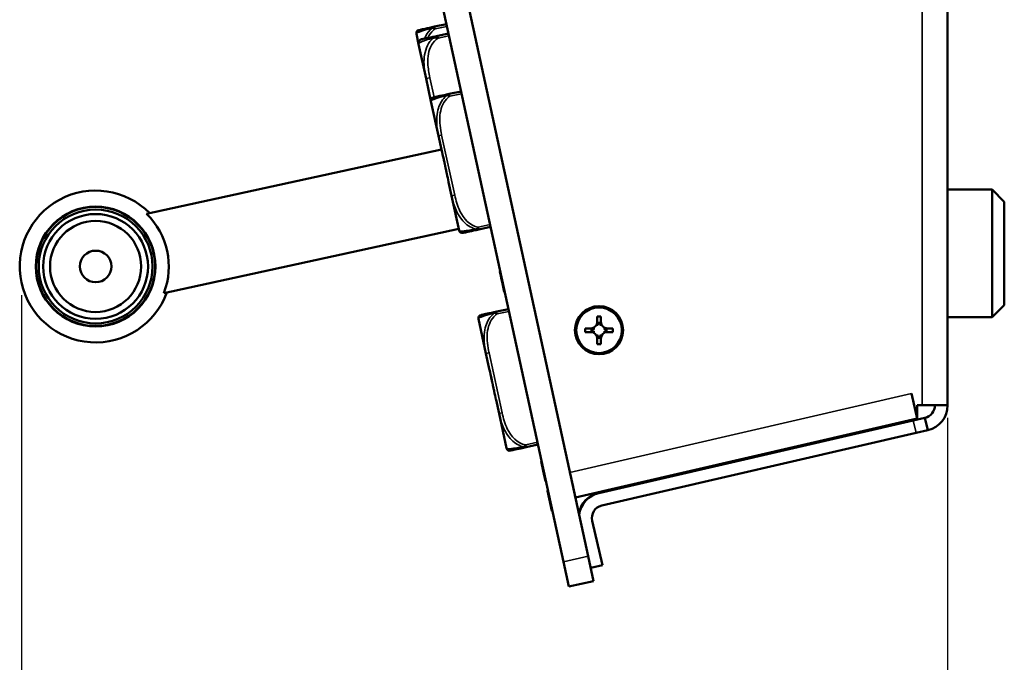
# Model space of a CAD drawing. Header units: inches. Extents: x 3.3 to 58.3, y 0.8 to 38.3.
# Tile 157 of 162: x 53.2 to 58.1, y 14.1 to 17.2. Entities that reach past the tile are written whole.
import ezdxf

# ---------------------------------------------------------------- set-up
doc = ezdxf.new("R2010")
doc.units = ezdxf.units.IN
doc.header["$MEASUREMENT"] = 0
for name, color, linetype, lineweight in [('Dimension (ANSI)', 7, 'Continuous', 25), ('Visible (ANSI)', 7, 'Continuous', 50), ('Visible Narrow (ANSI)', 7, 'Continuous', 35)]:
    doc.layers.add(name, color=color, linetype=linetype, lineweight=lineweight)
doc.styles.add('Note Text (ANSI)', font='tahoma.ttf')
doc.dimstyles.new('Default (ANSI)', dxfattribs={"dimtxt": 0.75, "dimasz": 0.098425, "dimexe": 0.125, "dimexo": 0.0625, "dimgap": 0.031496, "dimtad": 0, "dimtih": 1, "dimtoh": 1, "dimrnd": 1e-08, "dimzin": 4, "dimdsep": 46, "dimtxsty": 'Note Text (ANSI)', "dimcen": 0.09, "dimdle": 0.393701, "dimclrd": 256, "dimclre": 256, "dimclrt": 256, "dimadec": 0, "dimazin": 1, "dimtfac": 0.16, "dimtofl": 0, "dimtmove": 0, "dimatfit": 3, "dimfxl": 1, "dimtolj": 1, "dimtzin": 4, "dimlwd": -1, "dimlwe": -1, "dimarcsym": 0})

# ---------------------------------------------------------------- blocks, each defined once
blk = doc.blocks.new('*D9')
at = {"layer": 'Defpoints', "color": 0}
for p in [(53.2145, 15.9351), (57.7906, 15.3294), (53.2145, 11.9527)]:
    blk.add_point(p, dxfattribs=at)
at = {"layer": 'Dimension (ANSI)'}
for p, q in [((53.2145, 15.8726), (53.2145, 11.8277)), ((57.7906, 15.2669), (57.7906, 11.8277)), ((53.3129, 11.9527), (54.4989, 11.9527)), ((57.6921, 11.9527), (56.5061, 11.9527))]:
    blk.add_line(p, q, dxfattribs=at)
for points in [[(53.3129, 11.9691), (53.3129, 11.9363), (53.2145, 11.9527)], [(57.6921, 11.9691), (57.6921, 11.9363), (57.7906, 11.9527)]]:
    blk.add_solid(points, dxfattribs=at)
at = {"layer": 'Dimension (ANSI)', "insert": (54.5304, 12.3448), "char_height": 0.75, "attachment_point": 1, "style": 'Note Text (ANSI)'}
blk.add_mtext('\\A1;4.58', dxfattribs=at)

msp = doc.modelspace()

# ---------------------------------------------------------------- linework, layer by layer
at = {"layer": 'Visible (ANSI)'}
for p, q in [((57.7906, 24.4166), (57.7906, 15.3294)), ((54.1672, 22.477), (55.8926, 14.5571)), ((56.0147, 14.5837), (54.2894, 22.5036)), ((55.3143, 17.2118), (55.256, 17.1991)), ((55.1657, 17.1633), (55.1766, 17.1133)), ((55.3243, 17.1657), (55.2712, 17.1541)), ((55.1766, 17.1133), (55.2137, 16.9429)), ((55.2137, 16.9429), (55.238, 16.8311)), ((55.3866, 16.8796), (55.3283, 16.8669)), ((55.238, 16.8311), (55.2752, 16.6603)), ((55.2752, 16.6603), (55.29, 16.5927)), ((53.8327, 16.2745), (55.2901, 16.592)), ((55.29, 16.5927), (55.2901, 16.592)), ((55.3252, 16.431), (55.3399, 16.3634)), ((57.7906, 16.3944), (58.0106, 16.3944)), ((58.0106, 15.7644), (58.0106, 16.3944)), ((58.0706, 16.3344), (58.0106, 16.3944)), ((55.3399, 16.3634), (55.3771, 16.1926)), ((58.0706, 16.3344), (58.0706, 15.8244)), ((55.3753, 16.2012), (53.9179, 15.8837)), ((55.4741, 16.1976), (55.5324, 16.2103)), ((55.5804, 15.9901), (55.5785, 15.9897)), ((55.5808, 15.9884), (55.5788, 15.988)), ((55.5788, 15.988), (55.5814, 15.9764)), ((55.5833, 15.9768), (55.5814, 15.9764)), ((55.5814, 15.9764), (55.587, 15.9507)), ((55.5889, 15.9511), (55.587, 15.9507)), ((55.587, 15.9507), (55.5912, 15.9312)), ((55.5932, 15.9316), (55.5912, 15.9312)), ((55.5912, 15.9312), (55.6001, 15.8902)), ((55.6021, 15.8907), (55.6001, 15.8902)), ((55.6024, 15.889), (55.6005, 15.8886)), ((58.0706, 15.8244), (58.0106, 15.7644)), ((55.6208, 15.8048), (55.5625, 15.7921)), ((56.0593, 15.7411), (56.0593, 15.7686)), ((56.0593, 15.7686), (56.0773, 15.7686)), ((56.0773, 15.7686), (56.0773, 15.7411)), ((57.7906, 15.7644), (58.0106, 15.7644)), ((55.4722, 15.7563), (55.5094, 15.5855)), ((56.0734, 15.7369), (56.0632, 15.7369)), ((55.9998, 15.6911), (55.9998, 15.7091)), ((55.9998, 15.7091), (56.0273, 15.7091)), ((56.0273, 15.6911), (55.9998, 15.6911)), ((56.0315, 15.7052), (56.0315, 15.695)), ((56.1052, 15.695), (56.1052, 15.7052)), ((56.1093, 15.7091), (56.1368, 15.7091)), ((56.1368, 15.6911), (56.1093, 15.6911)), ((56.1368, 15.7091), (56.1368, 15.6911)), ((56.0593, 15.6316), (56.0593, 15.6591)), ((56.0773, 15.6316), (56.0593, 15.6316)), ((56.0632, 15.6632), (56.0734, 15.6632)), ((56.0773, 15.6591), (56.0773, 15.6316)), ((55.5094, 15.5855), (55.5241, 15.5179)), ((55.5241, 15.5179), (55.5242, 15.5175)), ((57.612, 15.3872), (57.6122, 15.3873)), ((57.6121, 15.387), (57.612, 15.3872)), ((57.6404, 15.2643), (57.6121, 15.387)), ((57.6122, 15.3873), (57.6404, 15.2652)), ((55.5594, 15.3562), (55.5741, 15.2886)), ((57.6404, 15.3294), (57.6404, 15.2652)), ((57.6404, 15.3294), (57.6646, 15.3294)), ((57.7906, 15.3294), (57.6646, 15.3294)), ((55.5741, 15.2886), (55.6113, 15.1178)), ((55.9514, 14.8743), (57.6404, 15.2643)), ((56.0673, 14.896), (57.6203, 15.2545)), ((57.6203, 15.2545), (57.6787, 15.268)), ((57.6929, 15.2066), (57.6787, 15.268)), ((57.6344, 15.1931), (56.0815, 14.8346)), ((57.3127, 15.1835), (57.3116, 15.1883)), ((57.6929, 15.2066), (57.6344, 15.1931)), ((55.7083, 15.1228), (55.7666, 15.1355)), ((55.7084, 15.1224), (55.7667, 15.1351)), ((57.1909, 15.1554), (57.1898, 15.1602)), ((55.6113, 15.1178), (55.6114, 15.1174)), ((55.7845, 15.0534), (55.7825, 15.053)), ((55.7825, 15.053), (55.7926, 15.0065)), ((55.7946, 15.007), (55.7926, 15.0065)), ((55.7926, 15.0065), (55.8038, 14.9553)), ((56.5346, 15.0059), (56.4027, 14.9754)), ((56.535, 15.0039), (56.5346, 15.0059)), ((55.8058, 14.9557), (55.8038, 14.9553)), ((55.8061, 14.9541), (55.8042, 14.9537)), ((56.2809, 14.9473), (56.0669, 14.8979)), ((56.2814, 14.9454), (56.2803, 14.9503)), ((56.4032, 14.9735), (56.4021, 14.9784)), ((55.816, 14.9086), (55.8141, 14.9082)), ((55.8164, 14.9069), (55.8144, 14.9064)), ((55.8144, 14.9064), (55.8357, 14.8087)), ((55.8377, 14.8092), (55.8357, 14.8087)), ((55.838, 14.8075), (55.8361, 14.8071)), ((56.0343, 14.759), (56.0847, 14.5408)), ((55.9192, 14.435), (55.8926, 14.5571)), ((56.0147, 14.5837), (56.0413, 14.4616)), ((56.0847, 14.5408), (56.027, 14.5274)), ((55.9192, 14.435), (56.0413, 14.4616))]:
    msp.add_line(p, q, dxfattribs=at)
for centre, radius in [((53.5809, 16.0149), 0.2959), ((53.5809, 16.0149), 0.2938), ((53.5809, 16.0149), 0.2811), ((53.5809, 16.0149), 0.259), ((53.5809, 16.0149), 0.225), ((53.5809, 16.0149), 0.078), ((56.0683, 15.7001), 0.119), ((56.0683, 15.7001), 0.1125)]:
    msp.add_circle(centre, radius, dxfattribs=at)
for centre, radius, start, end in [((55.1811, 17.1667), 0.0157, 102.29, 192.29), ((55.1958, 17.1175), 0.0197, 102.29, 192.29), ((55.2534, 16.8345), 0.0157, 102.29, 192.29), ((53.5809, 16.0149), 0.375, 44.521, 340.059), ((53.5809, 16.0149), 0.375, 44.521, 340.059), ((53.5809, 16.0149), 0.3617, 338.7172, 45.8628), ((55.3925, 16.1959), 0.0157, 192.29, 282.29), ((55.4876, 15.7597), 0.0157, 102.29, 192.29), ((56.0273, 15.7411), 0.032, 270, 0), ((56.1093, 15.7411), 0.032, 180, 270), ((56.0273, 15.6591), 0.032, 0, 90), ((56.1093, 15.6591), 0.032, 90, 180), ((57.6646, 15.3294), 0.063, 283, 0), ((57.6646, 15.3294), 0.126, 283, 0), ((55.6267, 15.1211), 0.0157, 192.29, 282.29), ((55.6268, 15.1208), 0.0157, 192.29, 282.29), ((56.0957, 14.7732), 0.128, 103, 171.1991), ((56.0957, 14.7732), 0.126, 103, 173.6993), ((56.0957, 14.7732), 0.063, 103, 193)]:
    msp.add_arc(centre, radius, start, end, dxfattribs=at)
for centre, major_axis, start_param, end_param in [((56.0273, 15.7363), (0, 0.0362), 4.436156, 4.728932), ((56.1093, 15.7363), (0, -0.0362), 4.695846, 4.988622), ((56.0321, 15.7411), (0.0362, 0), 4.695846, 4.988622), ((56.0321, 15.6591), (-0.0362, 0), 4.436156, 4.728932), ((56.0273, 15.6638), (0, 0.0362), 4.695846, 4.988622), ((56.1093, 15.6638), (0, -0.0362), 4.436156, 4.728932), ((56.1046, 15.7411), (0.0362, 0), 4.436156, 4.728932), ((56.1046, 15.6591), (-0.0362, 0), 4.695846, 4.988622)]:
    msp.add_ellipse(centre, major_axis=major_axis, ratio=0.9914, start_param=start_param, end_param=end_param, dxfattribs=at)
for points, knots in [([(55.256, 17.1991), (55.2176, 17.1908), (55.1952, 17.1859), (55.1857, 17.1838), (55.1795, 17.1825), (55.1777, 17.1821), (55.1777, 17.1821)], [-0.5252205, -0.5252205, -0.5252205, -0.5252205, -0.20743, -0.20743, -0.20743, 0, 0, 0, 0]), ([(55.2712, 17.1541), (55.2533, 17.1502), (55.2379, 17.1468), (55.2264, 17.1443), (55.2088, 17.1405), (55.2001, 17.1386), (55.1957, 17.1376), (55.1924, 17.1369), (55.1916, 17.1367), (55.1916, 17.1367)], [-0.7968224, -0.7968224, -0.7968224, -0.7968224, -0.6514613, -0.6514613, -0.6514613, -0.427691, -0.427691, -0.427691, -0.2569517, -0.2569517, -0.2569517, -0.2569517]), ([(55.3283, 16.8669), (55.2899, 16.8585), (55.2676, 16.8537), (55.2581, 16.8516), (55.2518, 16.8503), (55.2501, 16.8499), (55.2501, 16.8499)], [-0.5252205, -0.5252205, -0.5252205, -0.5252205, -0.20743, -0.20743, -0.20743, 0, 0, 0, 0]), ([(55.29, 16.5927), (55.2901, 16.5923), (55.2902, 16.5918), (55.2937, 16.5757), (55.2972, 16.5601), (55.3022, 16.5377), (55.3037, 16.5311), (55.3057, 16.5222), (55.3062, 16.5197), (55.3071, 16.5158), (55.3074, 16.5142), (55.3081, 16.5111), (55.3084, 16.5096), (55.3092, 16.5061), (55.3096, 16.5041), (55.3109, 16.4981), (55.3118, 16.4941), (55.3138, 16.4846), (55.315, 16.4791), (55.3191, 16.4597), (55.3219, 16.446), (55.325, 16.4318), (55.3251, 16.4314), (55.3252, 16.431)], [-0.416114, -0.416114, -0.416114, -0.416114, -0.4127691, -0.4127691, -0.2896446, -0.2896446, -0.2388934, -0.2388934, -0.2201881, -0.2201881, -0.2080204, -0.2080204, -0.196499, -0.196499, -0.1809939, -0.1809939, -0.149741, -0.149741, -0.1073162, -0.1073162, 0, 0, 0.0033356, 0.0033356, 0.0033356, 0.0033356]), ([(55.3959, 16.1805), (55.3959, 16.1805), (55.3977, 16.1809), (55.4039, 16.1823), (55.4134, 16.1843), (55.4358, 16.1892), (55.4741, 16.1976)], [3.9382945, 3.9382945, 3.9382945, 3.9382945, 4.1457245, 4.1457245, 4.1457245, 4.463515, 4.463515, 4.463515, 4.463515]), ([(55.5625, 15.7921), (55.5241, 15.7838), (55.5017, 15.7789), (55.4922, 15.7768), (55.486, 15.7755), (55.4842, 15.7751), (55.4842, 15.7751)], [-0.5252205, -0.5252205, -0.5252205, -0.5252205, -0.20743, -0.20743, -0.20743, 0, 0, 0, 0]), ([(55.5241, 15.5179), (55.5242, 15.5175), (55.5243, 15.5171), (55.5278, 15.5009), (55.5314, 15.4853), (55.5364, 15.4629), (55.5378, 15.4563), (55.5398, 15.4474), (55.5403, 15.4449), (55.5412, 15.441), (55.5416, 15.4394), (55.5422, 15.4363), (55.5426, 15.4348), (55.5433, 15.4314), (55.5437, 15.4294), (55.545, 15.4233), (55.5459, 15.4193), (55.5479, 15.4098), (55.5491, 15.4043), (55.5532, 15.385), (55.5561, 15.3712), (55.5592, 15.3571), (55.5593, 15.3566), (55.5594, 15.3562)], [-0.416114, -0.416114, -0.416114, -0.416114, -0.4127691, -0.4127691, -0.2896446, -0.2896446, -0.2388934, -0.2388934, -0.2201881, -0.2201881, -0.2080204, -0.2080204, -0.196499, -0.196499, -0.1809939, -0.1809939, -0.149741, -0.149741, -0.1073162, -0.1073162, 0, 0, 0.0033356, 0.0033356, 0.0033356, 0.0033356]), ([(55.5242, 15.5175), (55.5243, 15.5171), (55.5244, 15.5167), (55.5279, 15.5006), (55.5315, 15.4849), (55.5365, 15.4625), (55.5379, 15.4559), (55.5399, 15.447), (55.5404, 15.4446), (55.5413, 15.4406), (55.5416, 15.439), (55.542, 15.4373), (55.5421, 15.4371), (55.5421, 15.4369)], [-0.416114, -0.416114, -0.416114, -0.416114, -0.4127691, -0.4127691, -0.2896446, -0.2896446, -0.2388934, -0.2388934, -0.2201881, -0.2201881, -0.2080204, -0.2080204, -0.2067087, -0.2067087, -0.2067087, -0.2067087]), ([(55.63, 15.1057), (55.63, 15.1057), (55.6318, 15.1061), (55.638, 15.1075), (55.6476, 15.1096), (55.6699, 15.1144), (55.7083, 15.1228)], [3.9382945, 3.9382945, 3.9382945, 3.9382945, 4.1457245, 4.1457245, 4.1457245, 4.463515, 4.463515, 4.463515, 4.463515]), ([(55.6301, 15.1054), (55.6301, 15.1054), (55.6319, 15.1058), (55.6381, 15.1071), (55.6476, 15.1092), (55.67, 15.114), (55.7084, 15.1224)], [3.9382945, 3.9382945, 3.9382945, 3.9382945, 4.1457245, 4.1457245, 4.1457245, 4.463515, 4.463515, 4.463515, 4.463515]), ([(55.9514, 14.8743), (55.9515, 14.8743), (55.9487, 14.8876), (55.9388, 14.9332), (55.9317, 14.9652), (55.9246, 14.9975)], [-1, -1, -1, -1, -0.5, -0.5, 0, 0, 0, 0])]:
    msp.add_open_spline(points, degree=3, knots=knots, dxfattribs=at)
for points in [[(55.5785, 15.9897), (55.5785, 15.9897), (55.5788, 15.988)], [(55.6001, 15.8902), (55.6005, 15.8886), (55.6005, 15.8886)], [(56.0632, 15.7369), (56.0638, 15.7362), (56.0644, 15.7355)], [(56.0734, 15.7369), (56.0728, 15.7362), (56.0722, 15.7355)], [(56.0315, 15.7052), (56.0322, 15.7046), (56.0328, 15.704)], [(56.0315, 15.695), (56.0322, 15.6956), (56.0328, 15.6962)], [(56.0632, 15.6632), (56.0638, 15.6639), (56.0644, 15.6646)], [(56.0734, 15.6632), (56.0728, 15.6639), (56.0722, 15.6646)], [(56.1052, 15.7052), (56.1045, 15.7046), (56.1038, 15.704)], [(56.1052, 15.695), (56.1045, 15.6956), (56.1038, 15.6962)], [(55.8038, 14.9553), (55.8042, 14.9537), (55.8042, 14.9537)], [(55.8141, 14.9082), (55.8141, 14.9082), (55.8144, 14.9064)], [(55.8357, 14.8087), (55.8361, 14.8071), (55.8361, 14.8071)]]:
    msp.add_open_spline(points, degree=2, dxfattribs=at)
for points, weights in [([(56.0593, 15.7215), (56.0593, 15.732), (56.0593, 15.7411)], [1.00127193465, 1.04283418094, 1]), ([(56.0773, 15.7411), (56.0773, 15.732), (56.0773, 15.7215)], [1, 1.04283418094, 1.00127193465]), ([(56.0273, 15.7091), (56.0363, 15.7091), (56.0469, 15.7091)], [1, 1.04283418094, 1.00127193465]), ([(56.0469, 15.6911), (56.0363, 15.6911), (56.0273, 15.6911)], [1.00127193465, 1.04283418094, 1]), ([(56.0593, 15.6591), (56.0593, 15.6681), (56.0593, 15.6786)], [1, 1.04283418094, 1.00127193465]), ([(56.0773, 15.6786), (56.0773, 15.6681), (56.0773, 15.6591)], [1.00127193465, 1.04283418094, 1]), ([(56.0898, 15.7091), (56.1003, 15.7091), (56.1093, 15.7091)], [1.00127193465, 1.04283418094, 1]), ([(56.1093, 15.6911), (56.1003, 15.6911), (56.0898, 15.6911)], [1, 1.04283418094, 1.00127193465])]:
    msp.add_rational_spline(points, weights, degree=2, dxfattribs=at)
at = {"layer": 'Visible Narrow (ANSI)'}
for p, q in [((57.6646, 15.3294), (57.6646, 24.4166)), ((55.2585, 17.1876), (55.3168, 17.2003)), ((55.2712, 17.1541), (55.2737, 17.1425)), ((55.2737, 17.1425), (55.3268, 17.1541)), ((55.2329, 16.9471), (55.2137, 16.9429)), ((55.2539, 16.8507), (55.2329, 16.9471)), ((55.3308, 16.8554), (55.3891, 16.8681)), ((55.2906, 16.6637), (55.2752, 16.6603)), ((55.3553, 16.3667), (55.2906, 16.6637)), ((55.3553, 16.3667), (55.3399, 16.3634)), ((55.5299, 16.2218), (55.4716, 16.2091)), ((55.565, 15.7806), (55.6233, 15.7933)), ((55.5248, 15.5889), (55.5094, 15.5855)), ((55.5895, 15.2919), (55.5248, 15.5889)), ((55.9246, 14.9975), (57.6121, 15.387)), ((55.5895, 15.2919), (55.5741, 15.2886)), ((57.6203, 15.2545), (57.6344, 15.1931)), ((55.7641, 15.147), (55.7058, 15.1343)), ((56.0147, 14.5837), (55.8926, 14.5571))]:
    msp.add_line(p, q, dxfattribs=at)
for centre, major_axis, start_param, end_param in [((55.2585, 17.1876), (-0.0025, 0.0115), 6.267828, 7.853982), ((55.3308, 16.8554), (-0.0025, 0.0115), 6.270956, 7.853982), ((55.4716, 16.2091), (0.0025, -0.0115), 4.72327, 6.304966), ((55.565, 15.7806), (-0.0025, 0.0115), 0.044064, 1.570796), ((55.5651, 15.7802), (-0.0025, 0.0115), 1.537912, 1.570796), ((55.7058, 15.1343), (0.0025, -0.0115), 4.67944, 6.217451), ((55.7059, 15.134), (0.0025, -0.0115), 6.002092, 6.257694)]:
    msp.add_ellipse(centre, major_axis=major_axis, ratio=0.00001, start_param=start_param, end_param=end_param, dxfattribs=at)
for points, knots in [([(55.1657, 17.1633), (55.1656, 17.1635), (55.1656, 17.1637), (55.1659, 17.1654), (55.1678, 17.1672), (55.1765, 17.1714), (55.181, 17.1732), (55.1977, 17.1789), (55.2129, 17.1833), (55.2366, 17.1893), (55.2399, 17.1901), (55.2432, 17.1909)], [0, 0, 0, 0, 0.0278591, 0.0278591, 0.201273, 0.201273, 0.3066357, 0.3066357, 0.475216, 0.475216, 0.5007189, 0.5007189, 0.5007189, 0.5007189]), ([(55.2432, 17.1909), (55.2402, 17.1886), (55.2374, 17.186), (55.2221, 17.171), (55.2128, 17.156), (55.2064, 17.14)], [-0.5007189, -0.5007189, -0.5007189, -0.5007189, -0.475216, -0.475216, -0.3568659, -0.3568659, -0.3568659, -0.3568659]), ([(55.2224, 17.1436), (55.229, 17.1581), (55.238, 17.1713), (55.2501, 17.1814), (55.2528, 17.1836), (55.2555, 17.1857), (55.2585, 17.1876)], [0.3790202, 0.3790202, 0.3790202, 0.3790202, 0.4988354, 0.4988354, 0.4988354, 0.5252205, 0.5252205, 0.5252205, 0.5252205]), ([(55.256, 17.1991), (55.2551, 17.1989), (55.2543, 17.1987), (55.2528, 17.1981), (55.2521, 17.1978), (55.2509, 17.1972), (55.2505, 17.197), (55.2498, 17.1965), (55.2495, 17.1964), (55.2487, 17.1958), (55.2482, 17.1955), (55.2468, 17.1945), (55.246, 17.1938), (55.2445, 17.1924), (55.2438, 17.1917), (55.2432, 17.1909)], [-0.02627331, -0.02627331, -0.02627331, -0.02627331, -0.02158775, -0.02158775, -0.01736415, -0.01736415, -0.0147244, -0.0147244, -0.01307456, -0.01307456, -0.00977487, -0.00977487, -0.00449537, -0.00449537, 0.00012419, 0.00012419, 0.00012419, 0.00012419]), ([(55.2432, 17.1909), (55.244, 17.1909), (55.2448, 17.1909), (55.2467, 17.1907), (55.2477, 17.1906), (55.2493, 17.1904), (55.2499, 17.1902), (55.2509, 17.19), (55.2512, 17.19), (55.2521, 17.1898), (55.2526, 17.1896), (55.2539, 17.1892), (55.2548, 17.189), (55.2566, 17.1884), (55.2575, 17.188), (55.2585, 17.1876)], [-0.00012419, -0.00012419, -0.00012419, -0.00012419, 0.00449537, 0.00449537, 0.00977487, 0.00977487, 0.01307456, 0.01307456, 0.0147244, 0.0147244, 0.01736415, 0.01736415, 0.02158775, 0.02158775, 0.02627331, 0.02627331, 0.02627331, 0.02627331]), ([(55.1766, 17.1133), (55.1759, 17.1156), (55.178, 17.1195), (55.2055, 17.1302), (55.2231, 17.1357), (55.248, 17.142)], [0.2569517, 0.2569517, 0.2569517, 0.2569517, 0.5559983, 0.5559983, 0.7482818, 0.7482818, 0.7482818, 0.7482818]), ([(55.248, 17.142), (55.237, 17.1318), (55.2276, 17.1195), (55.206, 17.0769), (55.2023, 17.0436), (55.2047, 16.9886), (55.2084, 16.9656), (55.2137, 16.9429)], [-0.7478145, -0.7478145, -0.7478145, -0.7478145, -0.6493253, -0.6493253, -0.427691, -0.427691, -0.2569537, -0.2569537, -0.2569537, -0.2569537]), ([(55.2329, 16.9471), (55.2279, 16.9702), (55.2237, 16.9938), (55.2225, 17.0175), (55.221, 17.0486), (55.2247, 17.0809), (55.2402, 17.1081), (55.2483, 17.1222), (55.2596, 17.1345), (55.2737, 17.1425)], [0.2569537, 0.2569537, 0.2569537, 0.2569537, 0.4371919, 0.4371919, 0.4371919, 0.6739428, 0.6739428, 0.6739428, 0.7963818, 0.7963818, 0.7963818, 0.7963818]), ([(55.2712, 17.1541), (55.2698, 17.1538), (55.2684, 17.1534), (55.2657, 17.1526), (55.2645, 17.1521), (55.2624, 17.1513), (55.2616, 17.1509), (55.2603, 17.1503), (55.2599, 17.1501), (55.2584, 17.1493), (55.2574, 17.1488), (55.2549, 17.1473), (55.2534, 17.1463), (55.2506, 17.1442), (55.2493, 17.1432), (55.248, 17.142)], [-0.0532704, -0.0532704, -0.0532704, -0.0532704, -0.04377373, -0.04377373, -0.03521335, -0.03521335, -0.02986312, -0.02986312, -0.02651922, -0.02651922, -0.01983142, -0.01983142, -0.00913095, -0.00913095, 0.00023197, 0.00023197, 0.00023197, 0.00023197]), ([(55.248, 17.142), (55.2495, 17.1424), (55.2509, 17.1426), (55.2541, 17.1431), (55.2558, 17.1432), (55.2586, 17.1434), (55.2597, 17.1434), (55.2613, 17.1435), (55.2618, 17.1435), (55.2633, 17.1434), (55.2641, 17.1434), (55.2664, 17.1433), (55.2678, 17.1432), (55.2707, 17.1429), (55.2722, 17.1428), (55.2737, 17.1425)], [-0.00023197, -0.00023197, -0.00023197, -0.00023197, 0.00913095, 0.00913095, 0.01983142, 0.01983142, 0.02651922, 0.02651922, 0.02986312, 0.02986312, 0.03521335, 0.03521335, 0.04377373, 0.04377373, 0.0532704, 0.0532704, 0.0532704, 0.0532704]), ([(55.238, 16.8311), (55.238, 16.8313), (55.238, 16.8315), (55.2382, 16.8331), (55.2402, 16.835), (55.2489, 16.8392), (55.2534, 16.841), (55.2701, 16.8467), (55.2853, 16.8511), (55.309, 16.8571), (55.3123, 16.8579), (55.3156, 16.8587)], [0, 0, 0, 0, 0.0278591, 0.0278591, 0.201273, 0.201273, 0.3066357, 0.3066357, 0.475216, 0.475216, 0.5007189, 0.5007189, 0.5007189, 0.5007189]), ([(55.3156, 16.8587), (55.3126, 16.8563), (55.3097, 16.8538), (55.2891, 16.8335), (55.278, 16.8105), (55.2684, 16.7724), (55.2666, 16.7576), (55.2655, 16.7186), (55.2684, 16.6945), (55.2737, 16.6677), (55.2744, 16.664), (55.2752, 16.6603)], [-0.5007189, -0.5007189, -0.5007189, -0.5007189, -0.475216, -0.475216, -0.3066357, -0.3066357, -0.201273, -0.201273, -0.0278591, -0.0278591, 0, 0, 0, 0]), ([(55.2906, 16.6637), (55.2899, 16.6672), (55.2891, 16.6707), (55.2884, 16.6742), (55.282, 16.7068), (55.2785, 16.7405), (55.2837, 16.7732), (55.2883, 16.8018), (55.3003, 16.8306), (55.3225, 16.8492), (55.3251, 16.8514), (55.3279, 16.8535), (55.3308, 16.8554)], [0, 0, 0, 0, 0.0272471, 0.0272471, 0.0272471, 0.2790553, 0.2790553, 0.2790553, 0.4988354, 0.4988354, 0.4988354, 0.5252205, 0.5252205, 0.5252205, 0.5252205]), ([(55.3283, 16.8669), (55.3275, 16.8667), (55.3267, 16.8665), (55.3252, 16.8659), (55.3244, 16.8656), (55.3233, 16.865), (55.3229, 16.8647), (55.3222, 16.8643), (55.3219, 16.8642), (55.3211, 16.8636), (55.3206, 16.8633), (55.3192, 16.8622), (55.3184, 16.8616), (55.3169, 16.8602), (55.3162, 16.8595), (55.3156, 16.8587)], [-0.02627331, -0.02627331, -0.02627331, -0.02627331, -0.02158775, -0.02158775, -0.01736415, -0.01736415, -0.0147244, -0.0147244, -0.01307456, -0.01307456, -0.00977487, -0.00977487, -0.00449537, -0.00449537, 0.00012419, 0.00012419, 0.00012419, 0.00012419]), ([(55.3156, 16.8587), (55.3164, 16.8587), (55.3172, 16.8587), (55.319, 16.8585), (55.32, 16.8584), (55.3217, 16.8581), (55.3223, 16.858), (55.3233, 16.8578), (55.3236, 16.8577), (55.3244, 16.8575), (55.3249, 16.8574), (55.3263, 16.857), (55.3271, 16.8568), (55.3289, 16.8562), (55.3299, 16.8558), (55.3308, 16.8554)], [-0.00012419, -0.00012419, -0.00012419, -0.00012419, 0.00449537, 0.00449537, 0.00977487, 0.00977487, 0.01307456, 0.01307456, 0.0147244, 0.0147244, 0.01736415, 0.01736415, 0.02158775, 0.02158775, 0.02627331, 0.02627331, 0.02627331, 0.02627331]), ([(55.3399, 16.3634), (55.3407, 16.3597), (55.3416, 16.356), (55.348, 16.3294), (55.3553, 16.3063), (55.3726, 16.2713), (55.3803, 16.2586), (55.4049, 16.2279), (55.4246, 16.2116), (55.4518, 16.2017), (55.4555, 16.2007), (55.4591, 16.1997)], [0, 0, 0, 0, 0.0278591, 0.0278591, 0.201273, 0.201273, 0.3066357, 0.3066357, 0.475216, 0.475216, 0.5007189, 0.5007189, 0.5007189, 0.5007189]), ([(55.4716, 16.2091), (55.4301, 16.2153), (55.3989, 16.2511), (55.3807, 16.2887), (55.3688, 16.3133), (55.3611, 16.3401), (55.3553, 16.3667)], [-0.5252205, -0.5252205, -0.5252205, -0.5252205, -0.20743, -0.20743, -0.20743, 0, 0, 0, 0]), ([(55.4591, 16.1997), (55.4558, 16.1991), (55.4525, 16.1985), (55.4284, 16.194), (55.4128, 16.1918), (55.3952, 16.19), (55.3903, 16.1897), (55.3807, 16.1899), (55.3782, 16.1908), (55.3773, 16.1922), (55.3772, 16.1924), (55.3771, 16.1926)], [-4.4390134, -4.4390134, -4.4390134, -4.4390134, -4.4135105, -4.4135105, -4.2449302, -4.2449302, -4.1395675, -4.1395675, -3.9661536, -3.9661536, -3.9382945, -3.9382945, -3.9382945, -3.9382945]), ([(55.4716, 16.2091), (55.4709, 16.2083), (55.4702, 16.2076), (55.4689, 16.2063), (55.4682, 16.2057), (55.4671, 16.2048), (55.4667, 16.2045), (55.466, 16.2039), (55.4658, 16.2037), (55.465, 16.2032), (55.4644, 16.2028), (55.4631, 16.2019), (55.4622, 16.2013), (55.4606, 16.2004), (55.4599, 16.2001), (55.4591, 16.1997)], [-0.02627331, -0.02627331, -0.02627331, -0.02627331, -0.02158775, -0.02158775, -0.01736415, -0.01736415, -0.0147244, -0.0147244, -0.01307456, -0.01307456, -0.00977487, -0.00977487, -0.00449537, -0.00449537, 0.00012419, 0.00012419, 0.00012419, 0.00012419]), ([(55.4591, 16.1997), (55.46, 16.1993), (55.4609, 16.199), (55.4629, 16.1983), (55.4639, 16.198), (55.4656, 16.1977), (55.4662, 16.1975), (55.4671, 16.1974), (55.4675, 16.1974), (55.4683, 16.1973), (55.4688, 16.1972), (55.4701, 16.1972), (55.4708, 16.1972), (55.4725, 16.1973), (55.4733, 16.1974), (55.4741, 16.1976)], [-0.00012419, -0.00012419, -0.00012419, -0.00012419, 0.00449537, 0.00449537, 0.00977487, 0.00977487, 0.01307456, 0.01307456, 0.0147244, 0.0147244, 0.01736415, 0.01736415, 0.02158775, 0.02158775, 0.02627331, 0.02627331, 0.02627331, 0.02627331]), ([(55.4722, 15.7563), (55.4721, 15.7565), (55.4721, 15.7567), (55.4724, 15.7584), (55.4743, 15.7602), (55.483, 15.7644), (55.4876, 15.7662), (55.5043, 15.7719), (55.5194, 15.7763), (55.5432, 15.7823), (55.5464, 15.7831), (55.5497, 15.7839)], [0, 0, 0, 0, 0.0278591, 0.0278591, 0.201273, 0.201273, 0.3066357, 0.3066357, 0.475216, 0.475216, 0.5007189, 0.5007189, 0.5007189, 0.5007189]), ([(55.5497, 15.7839), (55.5468, 15.7816), (55.5439, 15.779), (55.5232, 15.7588), (55.5121, 15.7357), (55.5025, 15.6976), (55.5008, 15.6828), (55.4997, 15.6439), (55.5026, 15.6197), (55.5078, 15.5929), (55.5086, 15.5892), (55.5094, 15.5855)], [-0.5007189, -0.5007189, -0.5007189, -0.5007189, -0.475216, -0.475216, -0.3066357, -0.3066357, -0.201273, -0.201273, -0.0278591, -0.0278591, 0, 0, 0, 0]), ([(55.5248, 15.5889), (55.524, 15.5924), (55.5233, 15.5959), (55.5226, 15.5994), (55.5161, 15.632), (55.5126, 15.6657), (55.5178, 15.6985), (55.5224, 15.727), (55.5345, 15.7558), (55.5566, 15.7744), (55.5593, 15.7766), (55.5621, 15.7787), (55.565, 15.7806)], [0, 0, 0, 0, 0.0272471, 0.0272471, 0.0272471, 0.2790553, 0.2790553, 0.2790553, 0.4988354, 0.4988354, 0.4988354, 0.5252205, 0.5252205, 0.5252205, 0.5252205]), ([(55.5625, 15.7921), (55.5616, 15.7919), (55.5608, 15.7917), (55.5593, 15.7911), (55.5586, 15.7908), (55.5574, 15.7902), (55.557, 15.79), (55.5563, 15.7895), (55.556, 15.7894), (55.5552, 15.7888), (55.5547, 15.7885), (55.5533, 15.7875), (55.5525, 15.7868), (55.551, 15.7854), (55.5504, 15.7847), (55.5497, 15.7839)], [-0.02627331, -0.02627331, -0.02627331, -0.02627331, -0.02158775, -0.02158775, -0.01736415, -0.01736415, -0.0147244, -0.0147244, -0.01307456, -0.01307456, -0.00977487, -0.00977487, -0.00449537, -0.00449537, 0.00012419, 0.00012419, 0.00012419, 0.00012419]), ([(55.5497, 15.7839), (55.5505, 15.7839), (55.5514, 15.7839), (55.5532, 15.7837), (55.5542, 15.7836), (55.5558, 15.7834), (55.5565, 15.7832), (55.5574, 15.783), (55.5577, 15.783), (55.5586, 15.7828), (55.5591, 15.7826), (55.5605, 15.7822), (55.5613, 15.782), (55.5631, 15.7814), (55.564, 15.781), (55.565, 15.7806)], [-0.00012419, -0.00012419, -0.00012419, -0.00012419, 0.00449537, 0.00449537, 0.00977487, 0.00977487, 0.01307456, 0.01307456, 0.0147244, 0.0147244, 0.01736415, 0.01736415, 0.02158775, 0.02158775, 0.02627331, 0.02627331, 0.02627331, 0.02627331]), ([(55.5741, 15.2886), (55.5749, 15.2849), (55.5757, 15.2812), (55.5821, 15.2546), (55.5895, 15.2315), (55.6067, 15.1965), (55.6144, 15.1838), (55.6391, 15.1531), (55.6587, 15.1368), (55.6859, 15.1269), (55.6896, 15.1259), (55.6933, 15.1249)], [0, 0, 0, 0, 0.0278591, 0.0278591, 0.201273, 0.201273, 0.3066357, 0.3066357, 0.475216, 0.475216, 0.5007189, 0.5007189, 0.5007189, 0.5007189]), ([(55.7058, 15.1343), (55.6642, 15.1405), (55.633, 15.1763), (55.6148, 15.2139), (55.603, 15.2385), (55.5953, 15.2653), (55.5895, 15.2919)], [-0.5252205, -0.5252205, -0.5252205, -0.5252205, -0.20743, -0.20743, -0.20743, 0, 0, 0, 0]), ([(55.7058, 15.1343), (55.7051, 15.1336), (55.7044, 15.1328), (55.703, 15.1315), (55.7023, 15.1309), (55.7013, 15.13), (55.7008, 15.1297), (55.7002, 15.1292), (55.6999, 15.129), (55.6991, 15.1284), (55.6986, 15.128), (55.6972, 15.1271), (55.6964, 15.1265), (55.6948, 15.1256), (55.694, 15.1253), (55.6933, 15.1249)], [-0.02627331, -0.02627331, -0.02627331, -0.02627331, -0.02158775, -0.02158775, -0.01736415, -0.01736415, -0.0147244, -0.0147244, -0.01307456, -0.01307456, -0.00977487, -0.00977487, -0.00449537, -0.00449537, 0.00012419, 0.00012419, 0.00012419, 0.00012419]), ([(55.6933, 15.1249), (55.6899, 15.1243), (55.6866, 15.1237), (55.6625, 15.1193), (55.6469, 15.117), (55.6294, 15.1152), (55.6245, 15.1149), (55.6148, 15.1151), (55.6123, 15.116), (55.6114, 15.1174), (55.6113, 15.1176), (55.6113, 15.1178)], [-4.4390134, -4.4390134, -4.4390134, -4.4390134, -4.4135105, -4.4135105, -4.2449302, -4.2449302, -4.1395675, -4.1395675, -3.9661536, -3.9661536, -3.9382945, -3.9382945, -3.9382945, -3.9382945]), ([(55.6933, 15.1249), (55.6942, 15.1245), (55.6951, 15.1242), (55.697, 15.1235), (55.698, 15.1232), (55.6997, 15.1229), (55.7003, 15.1228), (55.7013, 15.1226), (55.7016, 15.1226), (55.7024, 15.1225), (55.7029, 15.1224), (55.7042, 15.1224), (55.705, 15.1224), (55.7066, 15.1225), (55.7075, 15.1226), (55.7083, 15.1228)], [-0.00012419, -0.00012419, -0.00012419, -0.00012419, 0.00449537, 0.00449537, 0.00977487, 0.00977487, 0.01307456, 0.01307456, 0.0147244, 0.0147244, 0.01736415, 0.01736415, 0.02158775, 0.02158775, 0.02627331, 0.02627331, 0.02627331, 0.02627331]), ([(55.7048, 15.122), (55.7051, 15.122), (55.7055, 15.122), (55.7067, 15.1221), (55.7075, 15.1222), (55.7084, 15.1224)], [0.019663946, 0.019663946, 0.019663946, 0.019663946, 0.021587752, 0.021587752, 0.026273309, 0.026273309, 0.026273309, 0.026273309])]:
    msp.add_open_spline(points, degree=3, knots=knots, dxfattribs=at)
msp.add_open_spline([(55.6114, 15.1172), (55.6114, 15.1173), (55.6114, 15.1173), (55.6114, 15.1174)], degree=3, dxfattribs=at)

# ---------------------------------------------------------------- dimensions: what is measured, and where the dimension line sits
at = {"layer": 'Dimension (ANSI)'}
dim = msp.add_linear_dim(base=(53.2145, 11.9527), p1=(57.7906, 15.3294), p2=(53.2145, 15.9351), angle=180, dimstyle='Default (ANSI)', override={"dimtih": 0, "dimtoh": 0, "dimdec": 2, "dimtp": 0, "dimtm": 0, "dimtdec": 2, "dimatfit": 1}, dxfattribs=at)
dim.commit()
dim.dimension.update_dxf_attribs({"geometry": '*D9', "text_midpoint": (55.5025, 11.9527), "dimtype": 160})

doc.saveas('drawing.dxf')
